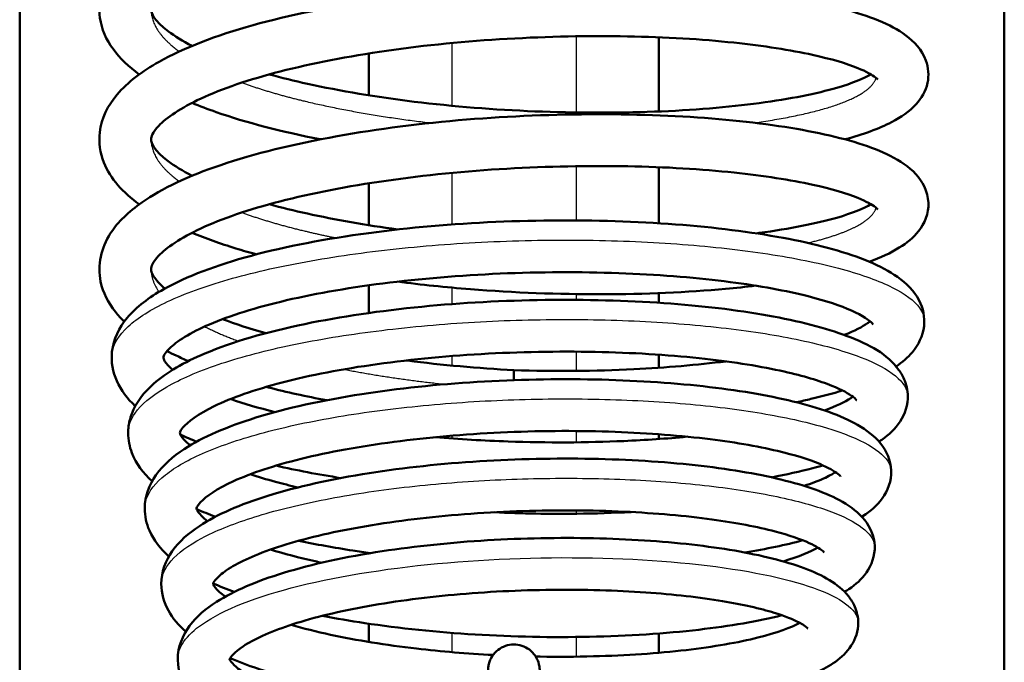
# Model space of a CAD drawing. Header units: millimetres. Extents: x 155 to 950, y -844 to 1327.
# Tile 8 of 58: x 279 to 298, y 102 to 114. Entities that reach past the tile are written whole.
import ezdxf

# ---------------------------------------------------------------- set-up
doc = ezdxf.new("R2010")
doc.units = ezdxf.units.MM
doc.header["$LTSCALE"] = 0.75
doc.layers.add('Visible', color=7, linetype='Continuous', lineweight=50)
doc.layers.add('Visible Narrow', color=7, linetype='Continuous', lineweight=25)

msp = doc.modelspace()

# ---------------------------------------------------------------- linework, layer by layer
at = {"layer": 'Visible'}
for p, q in [((279.063, 192.994, 27.449), (279.063, 89.194, 27.449)), ((298.063, 192.994, 27.422), (298.063, 89.194, 27.422))]:
    msp.add_line(p, q, dxfattribs=at)
at = {"layer": 'Visible', "extrusion": (1, -3.65325e-10, -2.41458e-11)}
msp.add_arc((106.733, 9.811, 288.599), 0.5, 0, 51.743, dxfattribs=at)
at = {"layer": 'Visible'}
for points, knots in [([(281.371, 112.942, 12.943), (280.972, 113.232, 13.724), (280.673, 113.595, 14.563), (280.56, 114.39, 16.039), (280.695, 114.759, 16.721), (281.113, 115.266, 17.905), (281.357, 115.456, 18.424), (282.108, 115.905, 19.678), (282.706, 116.147, 20.387), (284.086, 116.551, 21.536), (284.882, 116.72, 21.999), (286.526, 116.976, 22.602), (287.389, 117.069, 22.768), (289.09, 117.174, 22.816), (289.949, 117.194, 22.702), (291.562, 117.168, 22.22), (292.338, 117.121, 21.847), (293.715, 116.969, 20.89), (294.333, 116.865, 20.293), (295.364, 116.609, 18.943), (295.779, 116.456, 18.17), (296.261, 116.137, 16.941), (296.414, 116.001, 16.492), (296.583, 115.665, 15.746), (296.615, 115.487, 15.438), (296.56, 115.155, 14.818), (296.478, 115.009, 14.499), (296.258, 114.754, 13.778), (296.11, 114.649, 13.373), (295.681, 114.413, 12.394), (295.364, 114.296, 11.823), (294.987, 114.195, 11.295)], [10.617044, 10.617044, 10.617044, 10.617044, 10.894136, 10.894136, 11.121134, 11.121134, 11.300449, 11.300449, 11.58, 11.58, 11.852736, 11.852736, 12.11087, 12.11087, 12.36402, 12.36402, 12.616034, 12.616034, 12.869359, 12.869359, 13.131243, 13.131243, 13.276918, 13.276918, 13.381904, 13.381904, 13.488397, 13.488397, 13.620592, 13.620592, 13.816851, 13.816851, 13.816851, 13.816851]), ([(295.624, 115.347, 16.384), (295.624, 115.347, 16.637), (295.609, 115.365, 16.89), (295.515, 115.437, 17.575), (295.399, 115.504, 18.004), (295.023, 115.657, 18.963), (294.723, 115.746, 19.485), (293.938, 115.918, 20.513), (293.419, 115.999, 21.01), (292.224, 116.127, 21.861), (291.523, 116.168, 22.211), (290.044, 116.195, 22.682), (289.245, 116.179, 22.802), (287.671, 116.089, 22.787), (286.874, 116.01, 22.652), (285.396, 115.796, 22.148), (284.693, 115.659, 21.773), (283.484, 115.348, 20.836), (282.959, 115.167, 20.267), (282.169, 114.8, 19.023), (281.885, 114.604, 18.335), (281.618, 114.323, 16.99), (281.599, 114.245, 16.33), (281.599, 114.127, 14.775), (281.652, 113.98, 13.853), (282.051, 113.681, 12.667), (282.206, 113.586, 12.324), (282.39, 113.492, 11.997)], [97.541224, 97.541224, 97.541224, 97.541224, 97.61672, 97.61672, 97.749771, 97.749771, 97.928927, 97.928927, 98.141141, 98.141141, 98.370796, 98.370796, 98.606832, 98.606832, 98.843945, 98.843945, 99.079951, 99.079951, 99.31205, 99.31205, 99.53539, 99.53539, 99.732072, 99.732072, 100.003, 100.003, 100.118138, 100.118138, 100.118138, 100.118138]), ([(281.371, 110.436, 13.567), (281.055, 110.664, 14.18), (280.814, 110.925, 14.826), (280.614, 111.427, 15.826), (280.584, 111.63, 16.192), (280.639, 112.094, 17.051), (280.765, 112.343, 17.554), (281.146, 112.794, 18.616), (281.42, 112.998, 19.182), (282.233, 113.455, 20.467), (282.851, 113.693, 21.163), (284.262, 114.085, 22.274), (285.065, 114.248, 22.714), (286.717, 114.493, 23.274), (287.583, 114.579, 23.419), (289.282, 114.674, 23.426), (290.138, 114.689, 23.291), (291.738, 114.653, 22.77), (292.505, 114.601, 22.379), (293.859, 114.441, 21.389), (294.463, 114.334, 20.778), (295.464, 114.069, 19.402), (295.864, 113.913, 18.616), (296.326, 113.574, 17.377), (296.474, 113.422, 16.927), (296.599, 113.076, 16.223), (296.612, 112.919, 15.954), (296.545, 112.615, 15.377), (296.461, 112.478, 15.062), (296.232, 112.225, 14.327), (296.073, 112.118, 13.904), (295.641, 111.892, 12.949), (295.34, 111.784, 12.418), (294.988, 111.689, 11.924)], [5.761242, 5.761242, 5.761242, 5.761242, 5.977814, 5.977814, 6.102206, 6.102206, 6.271183, 6.271183, 6.466973, 6.466973, 6.747339, 6.747339, 7.018327, 7.018327, 7.275904, 7.275904, 7.528947, 7.528947, 7.780965, 7.780965, 8.034526, 8.034526, 8.297717, 8.297717, 8.444149, 8.444149, 8.535986, 8.535986, 8.640692, 8.640692, 8.77903, 8.77903, 8.962454, 8.962454, 8.962454, 8.962454]), ([(295.624, 112.841, 17.011), (295.624, 112.841, 17.264), (295.609, 112.859, 17.517), (295.515, 112.931, 18.202), (295.399, 112.998, 18.632), (295.023, 113.151, 19.59), (294.723, 113.24, 20.112), (293.938, 113.412, 21.14), (293.419, 113.493, 21.638), (292.223, 113.621, 22.488), (291.522, 113.662, 22.839), (290.046, 113.689, 23.308), (289.252, 113.673, 23.427), (287.682, 113.584, 23.416), (286.885, 113.505, 23.282), (285.405, 113.292, 22.779), (284.701, 113.155, 22.406), (283.492, 112.845, 21.47), (282.965, 112.664, 20.901), (282.173, 112.297, 19.659), (281.888, 112.101, 18.972), (281.618, 111.818, 17.624), (281.599, 111.739, 16.96), (281.599, 111.621, 15.405), (281.652, 111.475, 14.485), (282.05, 111.176, 13.298), (282.205, 111.081, 12.953), (282.39, 110.986, 12.624)], [102.126608, 102.126608, 102.126608, 102.126608, 102.202143, 102.202143, 102.335196, 102.335196, 102.514367, 102.514367, 102.726588, 102.726588, 102.956301, 102.956301, 103.191125, 103.191125, 103.428282, 103.428282, 103.66429, 103.66429, 103.896417, 103.896417, 104.11982, 104.11982, 104.317462, 104.317462, 104.587719, 104.587719, 104.703489, 104.703489, 104.703489, 104.703489]), ([(283.88, 112.942, 10.215), (284.114, 112.878, 10.019), (284.361, 112.817, 9.839), (285.247, 112.622, 9.279), (285.95, 112.504, 8.976), (287.429, 112.323, 8.597), (288.226, 112.26, 8.522), (289.791, 112.198, 8.623), (290.58, 112.196, 8.801), (292.044, 112.25, 9.388), (292.737, 112.308, 9.806), (293.929, 112.469, 10.82), (294.446, 112.571, 11.43), (295.128, 112.769, 12.61), (295.355, 112.867, 13.167), (295.488, 112.942, 13.743)], [100.356861, 100.356861, 100.356861, 100.356861, 100.449824, 100.449824, 100.676614, 100.676614, 100.91117, 100.91117, 101.147597, 101.147597, 101.384505, 101.384505, 101.619582, 101.619582, 101.797548, 101.797548, 101.797548, 101.797548]), ([(284.868, 111.689, 9.418), (284.865, 111.69, 9.419), (284.863, 111.69, 9.421), (284.118, 111.836, 9.802), (283.433, 112.012, 10.305), (282.692, 112.272, 11.05), (282.537, 112.331, 11.221), (282.389, 112.393, 11.397)], [10.0985773, 10.0985773, 10.0985773, 10.0985773, 10.0993954, 10.0993954, 10.3533838, 10.3533838, 10.4244279, 10.4244279, 10.4244279, 10.4244279]), ([(281.081, 108.171, 14.824), (281.018, 108.232, 14.976), (280.961, 108.295, 15.129), (280.771, 108.534, 15.681), (280.669, 108.731, 16.086), (280.558, 109.259, 17.08), (280.637, 109.6, 17.683), (280.959, 110.1, 18.777), (281.167, 110.293, 19.277), (281.81, 110.744, 20.501), (282.326, 110.984, 21.206), (283.586, 111.413, 22.434), (284.357, 111.6, 22.965), (285.969, 111.889, 23.696), (286.824, 111.999, 23.926), (288.522, 112.138, 24.094), (289.388, 112.171, 24.041), (291.033, 112.174, 23.673), (291.833, 112.142, 23.354), (293.278, 112.017, 22.496), (293.939, 111.923, 21.942), (295.051, 111.689, 20.67), (295.51, 111.549, 19.935), (296.055, 111.272, 18.751), (296.218, 111.165, 18.316), (296.483, 110.879, 17.476), (296.589, 110.684, 17.068), (296.606, 110.26, 16.296), (296.522, 110.061, 15.913), (296.305, 109.787, 15.173), (296.18, 109.688, 14.815), (295.87, 109.496, 14.061), (295.677, 109.407, 13.662), (295.456, 109.328, 13.278)], [0.979031, 0.979031, 0.979031, 0.979031, 1.031507, 1.031507, 1.168229, 1.168229, 1.37065, 1.37065, 1.541515, 1.541515, 1.80685, 1.80685, 2.08481, 2.08481, 2.344977, 2.344977, 2.598532, 2.598532, 2.850586, 2.850586, 3.104232, 3.104232, 3.362107, 3.362107, 3.50407, 3.50407, 3.639848, 3.639848, 3.768286, 3.768286, 3.885105, 3.885105, 4.019666, 4.019666, 4.019666, 4.019666]), ([(295.624, 110.335, 17.638), (295.624, 110.335, 17.891), (295.609, 110.353, 18.143), (295.515, 110.425, 18.828), (295.399, 110.492, 19.257), (295.024, 110.645, 20.216), (294.724, 110.734, 20.737), (293.939, 110.906, 21.765), (293.421, 110.986, 22.263), (292.225, 111.114, 23.114), (291.525, 111.156, 23.465), (290.046, 111.183, 23.935), (289.247, 111.167, 24.055), (287.673, 111.077, 24.042), (286.876, 110.998, 23.907), (285.397, 110.784, 23.403), (284.694, 110.647, 23.028), (283.486, 110.337, 22.092), (282.96, 110.156, 21.522), (282.17, 109.789, 20.279), (281.886, 109.593, 19.591), (281.618, 109.311, 18.246), (281.599, 109.233, 17.584), (281.599, 109.149, 16.484), (281.606, 109.109, 16.037), (281.691, 108.977, 15.223), (281.761, 108.898, 14.851), (281.865, 108.811, 14.492)], [106.712009, 106.712009, 106.712009, 106.712009, 106.787389, 106.787389, 106.920433, 106.920433, 107.099544, 107.099544, 107.311736, 107.311736, 107.541382, 107.541382, 107.777416, 107.777416, 108.014529, 108.014529, 108.250535, 108.250535, 108.48264, 108.48264, 108.705992, 108.705992, 108.902856, 108.902856, 109.03696, 109.03696, 109.151617, 109.151617, 109.151617, 109.151617]), ([(283.88, 110.436, 10.842), (284.112, 110.372, 10.648), (284.358, 110.312, 10.468), (285.152, 110.137, 9.965), (285.745, 110.033, 9.694), (286.361, 109.95, 9.506)], [104.9422586, 104.9422586, 104.9422586, 104.9422586, 105.0346586, 105.0346586, 105.2289611, 105.2289611, 105.2289611, 105.2289611]), ([(293.276, 109.875, 10.892), (293.295, 109.877, 10.907), (293.313, 109.88, 10.923), (293.925, 109.962, 11.442), (294.442, 110.065, 12.052), (295.127, 110.262, 13.233), (295.354, 110.36, 13.792), (295.488, 110.436, 14.37)], [105.9621895, 105.9621895, 105.9621895, 105.9621895, 105.9693072, 105.9693072, 106.2043948, 106.2043948, 106.3829617, 106.3829617, 106.3829617, 106.3829617]), ([(281.293, 106.543, 15.423), (281.14, 106.685, 15.798), (281.018, 106.844, 16.178), (280.858, 107.2, 16.909), (280.823, 107.398, 17.265), (280.87, 107.833, 18.067), (280.983, 108.057, 18.523), (281.317, 108.458, 19.495), (281.555, 108.637, 20.014), (282.285, 109.048, 21.258), (282.86, 109.262, 21.959), (284.198, 109.622, 23.103), (284.974, 109.771, 23.566), (286.575, 109.985, 24.177), (287.414, 110.058, 24.35), (289.071, 110.131, 24.418), (289.91, 110.134, 24.32), (291.493, 110.075, 23.872), (292.256, 110.012, 23.519), (293.621, 109.833, 22.603), (294.238, 109.713, 22.027), (295.269, 109.423, 20.72), (295.687, 109.255, 19.968), (296.172, 108.912, 18.775), (296.321, 108.77, 18.342), (296.495, 108.434, 17.594), (296.534, 108.255, 17.272), (296.492, 107.892, 16.593), (296.402, 107.718, 16.227), (296.199, 107.477, 15.572), (296.094, 107.387, 15.282), (295.975, 107.306, 14.996)], [17.978156, 17.978156, 17.978156, 17.978156, 18.105876, 18.105876, 18.226684, 18.226684, 18.379887, 18.379887, 18.557592, 18.557592, 18.829704, 18.829704, 19.096536, 19.096536, 19.347548, 19.347548, 19.594516, 19.594516, 19.84127, 19.84127, 20.090614, 20.090614, 20.348226, 20.348226, 20.490435, 20.490435, 20.599577, 20.599577, 20.721769, 20.721769, 20.81771, 20.81771, 20.81771, 20.81771]), ([(283.63, 109.469, 10.83), (283.494, 109.506, 10.935), (283.361, 109.545, 11.044), (282.93, 109.678, 11.424), (282.648, 109.779, 11.716), (282.39, 109.887, 12.025)], [5.3918493, 5.3918493, 5.3918493, 5.3918493, 5.4444933, 5.4444933, 5.5688506, 5.5688506, 5.5688506, 5.5688506]), ([(295.532, 108.119, 18.016), (295.532, 108.119, 18.192), (295.527, 108.128, 18.367), (295.47, 108.188, 19.115), (295.332, 108.289, 19.681), (294.905, 108.478, 20.722), (294.619, 108.574, 21.21), (293.858, 108.767, 22.198), (293.343, 108.862, 22.686), (292.164, 109.015, 23.512), (291.475, 109.073, 23.847), (290.026, 109.131, 24.293), (289.246, 109.133, 24.403), (287.708, 109.074, 24.376), (286.93, 109.014, 24.238), (285.487, 108.838, 23.731), (284.803, 108.721, 23.358), (283.626, 108.446, 22.432), (283.115, 108.286, 21.869), (282.353, 107.96, 20.647), (282.084, 107.785, 19.974), (281.841, 107.543, 18.668), (281.837, 107.492, 18.029), (281.838, 107.458, 16.683), (281.854, 107.378, 15.952), (282.014, 107.242, 15.267)], [1.225838, 1.225838, 1.225838, 1.225838, 1.278525, 1.278525, 1.451455, 1.451455, 1.620601, 1.620601, 1.83028, 1.83028, 2.054985, 2.054985, 2.285381, 2.285381, 2.516897, 2.516897, 2.747048, 2.747048, 2.973608, 2.973608, 3.18992, 3.18992, 3.378843, 3.378843, 3.593746, 3.593746, 3.593746, 3.593746]), ([(293.26, 108.866, 10.781), (293.074, 108.843, 10.64), (292.881, 108.822, 10.508), (291.951, 108.736, 9.931), (291.131, 108.701, 9.591), (289.466, 108.699, 9.201), (288.6, 108.73, 9.14), (287.287, 108.834, 9.257), (286.815, 108.884, 9.343), (286.355, 108.943, 9.469)], [4.35598, 4.35598, 4.35598, 4.35598, 4.4259342, 4.4259342, 4.6853551, 4.6853551, 4.9389872, 4.9389872, 5.0821263, 5.0821263, 5.0821263, 5.0821263]), ([(281.618, 105.092, 15.827), (281.444, 105.25, 16.237), (281.31, 105.428, 16.655), (281.182, 105.759, 17.302), (281.156, 105.89, 17.538), (281.156, 106.053, 17.83), (281.158, 106.085, 17.887), (281.17, 106.212, 18.116), (281.192, 106.305, 18.289), (281.309, 106.618, 18.9), (281.46, 106.809, 19.345), (281.901, 107.198, 20.376), (282.234, 107.386, 20.959), (283.161, 107.778, 22.183), (283.822, 107.971, 22.801), (285.252, 108.268, 23.716), (286.026, 108.382, 24.047), (287.595, 108.535, 24.424), (288.408, 108.579, 24.486), (289.985, 108.601, 24.354), (290.77, 108.579, 24.16), (292.22, 108.478, 23.546), (292.903, 108.397, 23.119), (294.095, 108.184, 22.084), (294.615, 108.051, 21.461), (295.466, 107.727, 20.077), (295.806, 107.547, 19.292), (296.073, 107.175, 18.373), (296.112, 107.105, 18.218), (296.184, 106.923, 17.849), (296.206, 106.803, 17.635), (296.191, 106.5, 17.091), (296.116, 106.328, 16.754), (295.914, 106.058, 16.075), (295.788, 105.951, 15.731), (295.644, 105.856, 15.392)], [13.377088, 13.377088, 13.377088, 13.377088, 13.517675, 13.517675, 13.598327, 13.598327, 13.617968, 13.617968, 13.676997, 13.676997, 13.826951, 13.826951, 14.033079, 14.033079, 14.302226, 14.302226, 14.550068, 14.550068, 14.788562, 14.788562, 15.024881, 15.024881, 15.261757, 15.261757, 15.502855, 15.502855, 15.758617, 15.758617, 15.810719, 15.810719, 15.883963, 15.883963, 15.997503, 15.997503, 16.111352, 16.111352, 16.111352, 16.111352]), ([(294.973, 107.914, 13.728), (295.175, 107.994, 14.15), (295.329, 108.074, 14.596), (295.441, 108.153, 15.151), (295.458, 108.167, 15.25), (295.473, 108.179, 15.35)], [0.7880442, 0.7880442, 0.7880442, 0.7880442, 0.9291255, 0.9291255, 0.9595214, 0.9595214, 0.9595214, 0.9595214]), ([(282.318, 107.411, 12.737), (282.238, 107.445, 12.836), (282.16, 107.48, 12.936), (282.024, 107.545, 13.121), (281.964, 107.574, 13.206), (281.906, 107.604, 13.291)], [0.72488977, 0.72488977, 0.72488977, 0.72488977, 0.76435147, 0.76435147, 0.7965382, 0.7965382, 0.7965382, 0.7965382]), ([(295.217, 106.653, 18.398), (295.217, 106.653, 18.71), (295.196, 106.681, 19.023), (295.07, 106.778, 19.787), (294.927, 106.858, 20.236), (294.5, 107.03, 21.172), (294.185, 107.125, 21.656), (293.38, 107.306, 22.596), (292.858, 107.391, 23.042), (291.678, 107.522, 23.777), (291, 107.567, 24.063), (289.59, 107.602, 24.415), (288.838, 107.592, 24.48), (287.372, 107.515, 24.375), (286.638, 107.446, 24.202), (285.293, 107.258, 23.644), (284.663, 107.137, 23.252), (283.599, 106.86, 22.309), (283.147, 106.701, 21.748), (282.504, 106.39, 20.552), (282.296, 106.229, 19.903), (282.143, 106.041, 18.672), (282.155, 106.029, 18.088), (282.158, 106.006, 17.05), (282.168, 105.964, 16.588), (282.266, 105.857, 15.955), (282.304, 105.821, 15.772), (282.352, 105.784, 15.592)], [5.65899, 5.65899, 5.65899, 5.65899, 5.752178, 5.752178, 5.893083, 5.893083, 6.065276, 6.065276, 6.268168, 6.268168, 6.484004, 6.484004, 6.704388, 6.704388, 6.925583, 6.925583, 7.145011, 7.145011, 7.359947, 7.359947, 7.562988, 7.562988, 7.736353, 7.736353, 7.874223, 7.874223, 7.930994, 7.930994, 7.930994, 7.930994]), ([(286.522, 107.423, 10.086), (286.531, 107.421, 10.083), (286.54, 107.42, 10.081), (287.21, 107.335, 9.895), (287.908, 107.272, 9.805), (288.599, 107.236, 9.811)], [109.832819, 109.832819, 109.832819, 109.832819, 109.8355624, 109.8355624, 110.0431778, 110.0431778, 110.0431778, 110.0431778]), ([(288.599, 107.233, 9.811), (289.381, 107.21, 9.821), (290.172, 107.217, 9.957), (291.537, 107.284, 10.422), (292.14, 107.336, 10.723), (292.686, 107.405, 11.096)], [0.0000146, 0.0000146, 0.0000146, 0.0000146, 0.2346075, 0.2346075, 0.4332539, 0.4332539, 0.4332539, 0.4332539]), ([(281.942, 103.642, 16.234), (281.779, 103.787, 16.61), (281.649, 103.952, 16.993), (281.508, 104.275, 17.626), (281.475, 104.421, 17.883), (281.475, 104.799, 18.546), (281.561, 105.027, 18.96), (281.83, 105.406, 19.802), (282.016, 105.567, 20.234), (282.596, 105.946, 21.319), (283.063, 106.146, 21.955), (284.206, 106.501, 23.065), (284.908, 106.655, 23.544), (286.363, 106.882, 24.194), (287.126, 106.962, 24.395), (288.645, 107.055, 24.54), (289.419, 107.07, 24.49), (290.891, 107.04, 24.157), (291.607, 106.995, 23.87), (292.9, 106.852, 23.097), (293.491, 106.753, 22.602), (294.494, 106.508, 21.458), (294.911, 106.363, 20.792), (295.407, 106.078, 19.723), (295.558, 105.965, 19.334), (295.79, 105.676, 18.598), (295.875, 105.492, 18.248), (295.888, 105.099, 17.561), (295.815, 104.906, 17.21), (295.608, 104.623, 16.521), (295.481, 104.517, 16.181), (295.329, 104.418, 15.828), (295.321, 104.412, 15.809), (295.313, 104.407, 15.789)], [8.97603, 8.97603, 8.97603, 8.97603, 9.105556, 9.105556, 9.193634, 9.193634, 9.334546, 9.334546, 9.482176, 9.482176, 9.720619, 9.720619, 9.971929, 9.971929, 10.203522, 10.203522, 10.430347, 10.430347, 10.656336, 10.656336, 10.884, 10.884, 11.118717, 11.118717, 11.247561, 11.247561, 11.365907, 11.365907, 11.484996, 11.484996, 11.597704, 11.597704, 11.604153, 11.604153, 11.604153, 11.604153]), ([(284.985, 106.654, 10.615), (284.591, 106.729, 10.808), (284.213, 106.811, 11.033), (283.847, 106.905, 11.295), (283.833, 106.909, 11.305), (283.819, 106.912, 11.315)], [0.3746371, 0.3746371, 0.3746371, 0.3746371, 0.5073065, 0.5073065, 0.5126758, 0.5126758, 0.5126758, 0.5126758]), ([(294.94, 106.843, 13.127), (294.752, 106.785, 12.866), (294.549, 106.73, 12.616), (294.24, 106.658, 12.28), (294.145, 106.637, 12.183), (294.048, 106.617, 12.088)], [21.0359627, 21.0359627, 21.0359627, 21.0359627, 21.1335132, 21.1335132, 21.1745021, 21.1745021, 21.1745021, 21.1745021]), ([(294.592, 106.458, 14.037), (294.82, 106.541, 14.472), (294.995, 106.625, 14.936), (295.114, 106.705, 15.485), (295.128, 106.715, 15.557), (295.14, 106.724, 15.629)], [5.2110881, 5.2110881, 5.2110881, 5.2110881, 5.359254, 5.359254, 5.3812634, 5.3812634, 5.3812634, 5.3812634]), ([(294.902, 105.186, 18.782), (294.902, 105.186, 19.037), (294.886, 105.206, 19.291), (294.789, 105.284, 19.963), (294.668, 105.355, 20.378), (294.296, 105.511, 21.251), (294.017, 105.599, 21.707), (293.291, 105.77, 22.606), (292.813, 105.852, 23.039), (291.72, 105.981, 23.769), (291.085, 106.028, 24.061), (289.755, 106.07, 24.438), (289.042, 106.065, 24.523), (287.643, 105.999, 24.467), (286.939, 105.938, 24.325), (285.638, 105.767, 23.835), (285.024, 105.655, 23.481), (283.977, 105.397, 22.615), (283.527, 105.247, 22.094), (282.873, 104.95, 20.972), (282.651, 104.794, 20.36), (282.468, 104.596, 19.186), (282.475, 104.57, 18.621), (282.475, 104.56, 17.344), (282.496, 104.47, 16.605), (282.689, 104.324, 15.927)], [9.895284, 9.895284, 9.895284, 9.895284, 9.971203, 9.971203, 10.100238, 10.100238, 10.259749, 10.259749, 10.450654, 10.450654, 10.655701, 10.655701, 10.865602, 10.865602, 11.07621, 11.07621, 11.28572, 11.28572, 11.491051, 11.491051, 11.685217, 11.685217, 11.852366, 11.852366, 12.068282, 12.068282, 12.068282, 12.068282]), ([(287.083, 105.943, 10.628), (287.545, 105.904, 10.534), (288.019, 105.875, 10.485), (289.242, 105.833, 10.482), (290.005, 105.836, 10.602), (291.141, 105.886, 10.973), (291.551, 105.915, 11.151), (291.94, 105.952, 11.366)], [4.327775, 4.327775, 4.327775, 4.327775, 4.4688891, 4.4688891, 4.6948641, 4.6948641, 4.8276067, 4.8276067, 4.8276067, 4.8276067]), ([(282.268, 102.191, 16.641), (282.131, 102.311, 16.948), (282.017, 102.444, 17.26), (281.847, 102.751, 17.88), (281.794, 102.93, 18.193), (281.794, 103.34, 18.892), (281.879, 103.563, 19.29), (282.14, 103.932, 20.092), (282.319, 104.087, 20.501), (282.873, 104.452, 21.529), (283.32, 104.644, 22.133), (284.412, 104.986, 23.191), (285.085, 105.135, 23.648), (286.478, 105.354, 24.268), (287.209, 105.432, 24.459), (288.66, 105.522, 24.593), (289.398, 105.538, 24.543), (290.801, 105.511, 24.221), (291.484, 105.469, 23.946), (292.716, 105.334, 23.206), (293.28, 105.24, 22.73), (294.237, 105.007, 21.635), (294.634, 104.869, 20.998), (295.107, 104.597, 19.98), (295.252, 104.488, 19.611), (295.475, 104.209, 18.918), (295.556, 104.032, 18.589), (295.57, 103.654, 17.95), (295.5, 103.467, 17.626), (295.309, 103.199, 16.992), (295.193, 103.099, 16.681), (295.036, 102.993, 16.313), (295.008, 102.975, 16.25), (294.98, 102.958, 16.188)], [4.77336, 4.77336, 4.77336, 4.77336, 4.879775, 4.879775, 4.987146, 4.987146, 5.123109, 5.123109, 5.263279, 5.263279, 5.490383, 5.490383, 5.730891, 5.730891, 5.95254, 5.95254, 6.168851, 6.168851, 6.384415, 6.384415, 6.601998, 6.601998, 6.826288, 6.826288, 6.948519, 6.948519, 7.060255, 7.060255, 7.171409, 7.171409, 7.274577, 7.274577, 7.29575, 7.29575, 7.29575, 7.29575]), ([(294.563, 105.398, 13.512), (294.499, 105.379, 13.427), (294.433, 105.361, 13.344), (294.124, 105.279, 12.97), (293.857, 105.22, 12.693), (293.571, 105.167, 12.437)], [16.3328293, 16.3328293, 16.3328293, 16.3328293, 16.3651371, 16.3651371, 16.4805397, 16.4805397, 16.4805397, 16.4805397]), ([(294.2, 105.002, 14.342), (294.345, 105.049, 14.593), (294.471, 105.097, 14.854), (294.671, 105.188, 15.377), (294.749, 105.232, 15.64), (294.804, 105.269, 15.908)], [9.43627, 9.43627, 9.43627, 9.43627, 9.5236943, 9.5236943, 9.6064467, 9.6064467, 9.6064467, 9.6064467]), ([(283.513, 105.226, 13.405), (283.664, 105.176, 13.227), (283.826, 105.128, 13.059), (284.135, 105.044, 12.771), (284.281, 105.008, 12.648), (284.431, 104.973, 12.531)], [8.1854402, 8.1854402, 8.1854402, 8.1854402, 8.2566658, 8.2566658, 8.3145436, 8.3145436, 8.3145436, 8.3145436]), ([(294.587, 103.719, 19.158), (294.587, 103.719, 19.315), (294.581, 103.727, 19.471), (294.53, 103.773, 20.024), (294.437, 103.836, 20.416), (294.138, 103.973, 21.225), (293.911, 104.052, 21.643), (293.301, 104.212, 22.496), (292.885, 104.292, 22.922), (291.912, 104.425, 23.664), (291.334, 104.476, 23.976), (290.104, 104.533, 24.412), (289.436, 104.538, 24.536), (288.106, 104.495, 24.57), (287.427, 104.446, 24.48), (286.158, 104.301, 24.096), (285.55, 104.202, 23.798), (284.497, 103.969, 23.041), (284.033, 103.832, 22.574), (283.328, 103.55, 21.547), (283.068, 103.399, 20.975), (282.81, 103.176, 19.854), (282.794, 103.113, 19.298), (282.794, 103.108, 18.201), (282.777, 103.108, 17.644), (282.882, 102.984, 16.819), (282.944, 102.927, 16.537), (283.03, 102.866, 16.265)], [13.931335, 13.931335, 13.931335, 13.931335, 13.978177, 13.978177, 14.098306, 14.098306, 14.240282, 14.240282, 14.416666, 14.416666, 14.60953, 14.60953, 14.808357, 14.808357, 15.008875, 15.008875, 15.208483, 15.208483, 15.404401, 15.404401, 15.59172, 15.59172, 15.755891, 15.755891, 15.920763, 15.920763, 16.008083, 16.008083, 16.008083, 16.008083]), ([(288.22, 104.493, 11.164), (288.752, 104.468, 11.142), (289.291, 104.459, 11.182), (290.168, 104.469, 11.353), (290.521, 104.48, 11.452), (290.863, 104.498, 11.578)], [8.7251513, 8.7251513, 8.7251513, 8.7251513, 8.8844383, 8.8844383, 8.993279, 8.993279, 8.993279, 8.993279]), ([(288.101, 99.367, 13.188), (287.614, 99.395, 13.216), (287.13, 99.437, 13.302), (286.028, 99.569, 13.628), (285.414, 99.673, 13.923), (284.324, 99.926, 14.677), (283.834, 100.077, 15.146), (283.004, 100.435, 16.217), (282.662, 100.642, 16.84), (282.241, 101.113, 17.929), (282.113, 101.378, 18.4), (282.113, 101.891, 19.254), (282.205, 102.12, 19.657), (282.476, 102.483, 20.444), (282.653, 102.632, 20.834), (283.201, 102.982, 21.811), (283.637, 103.165, 22.383), (284.702, 103.492, 23.381), (285.357, 103.634, 23.808), (286.699, 103.839, 24.373), (287.395, 103.911, 24.541), (288.773, 103.993, 24.642), (289.472, 104.006, 24.583), (290.804, 103.978, 24.254), (291.452, 103.935, 23.977), (292.615, 103.803, 23.249), (293.143, 103.713, 22.788), (294.035, 103.488, 21.729), (294.403, 103.357, 21.116), (294.83, 103.097, 20.178), (294.955, 102.999, 19.861), (295.104, 102.812, 19.405), (295.146, 102.745, 19.261), (295.219, 102.577, 18.942), (295.244, 102.47, 18.767), (295.245, 102.202, 18.33), (295.19, 102.044, 18.062), (295.027, 101.793, 17.51), (294.921, 101.694, 17.223), (294.58, 101.45, 16.407), (294.305, 101.33, 15.883), (293.496, 101.072, 14.721), (292.887, 100.949, 14.11), (291.825, 100.815, 13.394), (291.428, 100.779, 13.181), (291.015, 100.753, 13.01)], [0.049773, 0.049773, 0.049773, 0.049773, 0.195493, 0.195493, 0.396902, 0.396902, 0.600439, 0.600439, 0.817318, 0.817318, 0.978231, 0.978231, 1.116232, 1.116232, 1.250735, 1.250735, 1.468407, 1.468407, 1.699313, 1.699313, 1.909538, 1.909538, 2.114599, 2.114599, 2.321098, 2.321098, 2.528034, 2.528034, 2.741756, 2.741756, 2.847173, 2.847173, 2.896256, 2.896256, 2.957502, 2.957502, 3.050089, 3.050089, 3.145991, 3.145991, 3.325012, 3.325012, 3.577717, 3.577717, 3.711317, 3.711317, 3.711317, 3.711317]), ([(285.83, 103.705, 11.65), (285.716, 103.721, 11.694), (285.604, 103.737, 11.741), (285.131, 103.81, 11.952), (284.781, 103.874, 12.144), (284.451, 103.944, 12.362)], [12.753616, 12.753616, 12.753616, 12.753616, 12.790405, 12.790405, 12.9104611, 12.9104611, 12.9104611, 12.9104611]), ([(283.902, 103.774, 13.805), (284.163, 103.693, 13.523), (284.453, 103.617, 13.265), (284.805, 103.538, 13.007), (284.848, 103.529, 12.977), (284.891, 103.52, 12.947)], [12.3199716, 12.3199716, 12.3199716, 12.3199716, 12.4372176, 12.4372176, 12.4530624, 12.4530624, 12.4530624, 12.4530624]), ([(294.274, 102.25, 19.527), (294.274, 102.25, 19.566), (294.273, 102.25, 19.605), (294.264, 102.261, 20.016), (294.207, 102.311, 20.387), (293.992, 102.425, 21.125), (293.825, 102.492, 21.496), (293.353, 102.637, 22.29), (293.013, 102.715, 22.705), (292.189, 102.852, 23.462), (291.682, 102.909, 23.798), (290.575, 102.986, 24.315), (289.955, 103.004, 24.491), (288.706, 102.99, 24.641), (288.061, 102.958, 24.618), (286.827, 102.847, 24.373), (286.222, 102.765, 24.146), (285.144, 102.564, 23.526), (284.656, 102.442, 23.124), (283.881, 102.181, 22.214), (283.573, 102.038, 21.698), (283.203, 101.794, 20.646), (283.128, 101.689, 20.099), (283.106, 101.637, 19.092), (283.106, 101.673, 18.625), (283.122, 101.636, 17.853), (283.147, 101.595, 17.544), (283.288, 101.458, 16.793), (283.446, 101.349, 16.353), (283.891, 101.132, 15.523), (284.191, 101.02, 15.127), (284.925, 100.805, 14.398), (285.38, 100.702, 14.068), (286.398, 100.527, 13.542), (286.978, 100.455, 13.352), (287.744, 100.392, 13.226), (287.922, 100.379, 13.205), (288.101, 100.368, 13.192)], [17.770515, 17.770515, 17.770515, 17.770515, 17.782233, 17.782233, 17.893682, 17.893682, 18.015319, 18.015319, 18.174385, 18.174385, 18.353441, 18.353441, 18.541819, 18.541819, 18.730751, 18.730751, 18.920908, 18.920908, 19.108556, 19.108556, 19.288042, 19.288042, 19.45113, 19.45113, 19.590737, 19.590737, 19.683213, 19.683213, 19.823804, 19.823804, 19.973342, 19.973342, 20.140938, 20.140938, 20.320943, 20.320943, 20.374593, 20.374593, 20.374593, 20.374593]), ([(293.772, 102.505, 14.267), (293.312, 102.391, 13.735), (292.766, 102.297, 13.262), (291.523, 102.153, 12.486), (290.8, 102.106, 12.186), (289.339, 102.076, 11.846), (288.584, 102.09, 11.793), (287.119, 102.179, 11.923), (286.391, 102.254, 12.107), (285.442, 102.397, 12.513), (285.169, 102.444, 12.652), (284.908, 102.496, 12.807)], [7.5272506, 7.5272506, 7.5272506, 7.5272506, 7.7401907, 7.7401907, 7.9690241, 7.9690241, 8.190217, 8.190217, 8.410935, 8.410935, 8.5030268, 8.5030268, 8.5030268, 8.5030268]), ([(284.301, 102.322, 14.209), (284.535, 102.254, 13.976), (284.791, 102.189, 13.762), (285.564, 102.022, 13.224), (286.131, 101.931, 12.95), (287.197, 101.807, 12.625), (287.697, 101.766, 12.538), (288.198, 101.74, 12.512)], [16.2573016, 16.2573016, 16.2573016, 16.2573016, 16.358133, 16.358133, 16.5443433, 16.5443433, 16.6944783, 16.6944783, 16.6944783, 16.6944783]), ([(289.02, 101.71, 12.525), (289.048, 101.71, 12.528), (289.075, 101.709, 12.53), (289.451, 101.703, 12.567), (289.796, 101.705, 12.63), (290.766, 101.73, 12.895), (291.379, 101.772, 13.175), (292.452, 101.897, 13.898), (292.93, 101.98, 14.348), (293.67, 102.165, 15.343), (293.955, 102.271, 15.896), (294.117, 102.359, 16.479)], [16.7766182, 16.7766182, 16.7766182, 16.7766182, 16.785043, 16.785043, 16.8896704, 16.8896704, 17.086736, 17.086736, 17.2796904, 17.2796904, 17.4628989, 17.4628989, 17.4628989, 17.4628989]), ([(288.101, 101.443, 20.243), (288.101, 101.47, 20.243), (288.103, 101.498, 20.243), (288.112, 101.552, 20.243), (288.119, 101.579, 20.243), (288.137, 101.631, 20.243), (288.148, 101.658, 20.243), (288.188, 101.731, 20.243), (288.222, 101.774, 20.243), (288.302, 101.847, 20.243), (288.348, 101.878, 20.243), (288.446, 101.921, 20.243), (288.5, 101.935, 20.243), (288.607, 101.945, 20.243), (288.662, 101.941, 20.243), (288.767, 101.916, 20.243), (288.818, 101.895, 20.243), (288.91, 101.837, 20.243), (288.952, 101.799, 20.243), (289.009, 101.729, 20.243), (289.028, 101.699, 20.243), (289.049, 101.658, 20.243), (289.054, 101.647, 20.243), (289.079, 101.586, 20.243), (289.092, 101.532, 20.243), (289.097, 101.466, 20.243), (289.097, 101.454, 20.243), (289.097, 101.443, 20.243)], [0, 0, 0, 0, 0.0083319, 0.0083319, 0.0164394, 0.0164394, 0.0250844, 0.0250844, 0.0412735, 0.0412735, 0.0574301, 0.0574301, 0.0735787, 0.0735787, 0.0897467, 0.0897467, 0.1059492, 0.1059492, 0.1223702, 0.1223702, 0.1328907, 0.1328907, 0.1363809, 0.1363809, 0.1527215, 0.1527215, 0.1562222, 0.1562222, 0.1562222, 0.1562222]), ([(288.101, 100.744, 12.514), (288.097, 100.744, 12.514), (288.093, 100.744, 12.514), (287.391, 100.782, 12.554), (286.692, 100.849, 12.707), (285.394, 101.035, 13.215), (284.78, 101.156, 13.577), (283.827, 101.412, 14.359), (283.451, 101.538, 14.756), (283.127, 101.68, 15.184)], [4.0082555, 4.0082555, 4.0082555, 4.0082555, 4.0093502, 4.0093502, 4.2195515, 4.2195515, 4.4311854, 4.4311854, 4.5970813, 4.5970813, 4.5970813, 4.5970813])]:
    msp.add_open_spline(points, degree=3, knots=knots, dxfattribs=at)
at = {"layer": 'Visible', "extrusion": (1, 0, 0)}
for points, knots in [([(291.399, 113.658, -48.302), (291.399, 113.349, -48.17), (291.399, 112.87, -47.962), (291.399, 112.395, -47.749), (291.399, 112.227, -47.673)], [0.248106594, 0.248106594, 0.248106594, 0.248106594, 0.25, 0.251045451, 0.251045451, 0.251045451, 0.251045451]), ([(285.799, 113.346, -48.168), (285.799, 113.141, -48.079), (285.799, 112.872, -47.961), (285.799, 112.604, -47.842), (285.799, 112.539, -47.813)], [0.248743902, 0.248743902, 0.248743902, 0.248743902, 0.25, 0.250401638, 0.250401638, 0.250401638, 0.250401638])]:
    msp.add_open_spline(points, degree=3, knots=knots, dxfattribs=at)
for points in [[(291.399, 111.152, -47.179), (291.399, 110.789, -47.009), (291.399, 110.429, -46.837), (291.399, 110.069, -46.663)], [(285.799, 110.84, -47.032), (285.799, 110.57, -46.904), (285.799, 110.301, -46.775), (285.799, 110.033, -46.645)], [(285.799, 108.872, -46.071), (285.799, 108.694, -45.982), (285.799, 108.516, -45.891), (285.799, 108.338, -45.8)], [(291.399, 108.721, -45.995), (291.399, 108.659, -45.964), (291.399, 108.597, -45.932), (291.399, 108.535, -45.901)], [(291.399, 107.533, -45.385), (291.399, 107.449, -45.341), (291.399, 107.366, -45.297), (291.399, 107.282, -45.253)], [(291.399, 105.998, -44.567), (291.399, 105.968, -44.551), (291.399, 105.937, -44.534), (291.399, 105.907, -44.517)], [(285.799, 103.709, -43.292), (285.799, 103.706, -43.29), (285.799, 103.703, -43.288), (285.799, 103.7, -43.287)], [(285.799, 102.343, -42.502), (285.799, 102.226, -42.434), (285.799, 102.108, -42.365), (285.799, 101.991, -42.296)], [(291.399, 102.155, -42.392), (291.399, 102.031, -42.319), (291.399, 101.907, -42.246), (291.399, 101.783, -42.173)]]:
    msp.add_open_spline(points, degree=3, dxfattribs=at)
at = {"layer": 'Visible'}
for points in [[(282.979, 108.221, 12.384), (283.229, 108.125, 12.076), (283.51, 108.034, 11.787), (283.814, 107.948, 11.525)], [(283.13, 106.679, 13.008), (283.386, 106.59, 12.688), (283.675, 106.504, 12.39), (283.99, 106.426, 12.122)], [(282.478, 105.855, 13.392), (282.369, 105.899, 13.529), (282.264, 105.944, 13.67), (282.165, 105.99, 13.813)], [(285.26, 105.154, 11.191), (284.822, 105.223, 11.395), (284.402, 105.303, 11.641), (284.011, 105.393, 11.923)], [(282.838, 104.406, 13.81), (282.711, 104.454, 13.962), (282.591, 104.504, 14.119), (282.478, 104.556, 14.279)], [(294.175, 103.952, 13.893), (293.846, 103.863, 13.485), (293.469, 103.784, 13.108), (293.056, 103.717, 12.774)], [(293.794, 103.546, 14.643), (294.097, 103.635, 15.116), (294.331, 103.735, 15.642), (294.462, 103.813, 16.19)], [(283.202, 102.956, 14.231), (283.059, 103.009, 14.394), (282.924, 103.063, 14.563), (282.797, 103.12, 14.737)]]:
    msp.add_open_spline(points, degree=3, dxfattribs=at)
at = {"layer": 'Visible Narrow'}
for points, weights, knots in [([(281.599, 114.195, 15.676), (281.599, 113.843, 14.557), (281.981, 113.51, 13.498), (282.054, 113.446, 13.295), (282.141, 113.383, 13.096)], [0.975602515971, 0.974180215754, 1, 0.994927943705, 0.990907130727], [-0.093864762, -0.093864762, -0.093864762, -0.091666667, -0.091666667, -0.091234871, -0.091234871, -0.091234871]), ([(293.24, 112.008, 10.822), (294.716, 112.215, 12.118), (295.293, 112.564, 13.974), (295.544, 112.716, 14.784), (295.589, 112.875, 15.628)], [0.989127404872, 0.957285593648, 1, 0.98092574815, 0.97671872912], [-0.078636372, -0.078636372, -0.078636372, -0.075, -0.075, -0.073376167, -0.073376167, -0.073376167]), ([(283.35, 112.783, 11.256), (283.901, 112.583, 10.662), (284.584, 112.421, 10.209), (285.69, 112.158, 9.477), (287.005, 112.006, 9.198)], [0.976978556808, 0.981485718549, 1, 0.970350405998, 0.976623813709], [-0.089076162, -0.089076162, -0.089076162, -0.0875, -0.0875, -0.084975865, -0.084975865, -0.084975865]), ([(281.599, 111.689, 16.303), (281.599, 111.337, 15.184), (281.981, 111.004, 14.125), (282.054, 110.94, 13.922), (282.141, 110.877, 13.724)], [0.975602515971, 0.974180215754, 1, 0.994934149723, 0.990916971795], [-0.052198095, -0.052198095, -0.052198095, -0.05, -0.05, -0.049568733, -0.049568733, -0.049568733]), ([(283.35, 110.276, 11.883), (283.901, 110.077, 11.289), (284.584, 109.915, 10.836), (284.866, 109.848, 10.65), (285.165, 109.787, 10.491)], [0.976978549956, 0.981485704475, 1, 0.992279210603, 0.986994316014], [-0.047409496, -0.047409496, -0.047409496, -0.045833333, -0.045833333, -0.045176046, -0.045176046, -0.045176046]), ([(294.27, 109.69, 12.574), (294.952, 109.852, 13.506), (295.293, 110.058, 14.602), (295.544, 110.21, 15.411), (295.589, 110.368, 16.256)], [0.975586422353, 0.974335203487, 1, 0.980925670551, 0.97671869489], [-0.035518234, -0.035518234, -0.035518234, -0.033333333, -0.033333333, -0.031709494, -0.031709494, -0.031709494])]:
    msp.add_rational_spline(points, weights, degree=2, knots=knots, dxfattribs=at)
at = {"layer": 'Visible Narrow', "extrusion": (1, 0, 0)}
for points, knots in [([(289.799, 113.676, -46.569), (289.799, 113.598, -46.534), (289.799, 113.106, -46.317), (289.799, 112.617, -46.096), (289.799, 112.208, -45.906)], [0.249513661, 0.249513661, 0.249513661, 0.249513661, 0.25, 0.252581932, 0.252581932, 0.252581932, 0.252581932]), ([(287.399, 113.548, -46.512), (287.399, 113.512, -46.496), (287.399, 113.107, -46.317), (287.399, 112.704, -46.135), (287.399, 112.337, -45.966)], [0.249781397, 0.249781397, 0.249781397, 0.249781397, 0.25, 0.252310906, 0.252310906, 0.252310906, 0.252310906])]:
    msp.add_open_spline(points, degree=3, knots=knots, dxfattribs=at)
for points in [[(289.799, 111.17, -45.417), (289.799, 110.82, -45.249), (289.799, 110.471, -45.079), (289.799, 110.124, -44.907)], [(287.399, 111.041, -45.355), (287.399, 110.708, -45.195), (287.399, 110.376, -45.032), (287.399, 110.045, -44.867)], [(287.399, 108.828, -44.252), (287.399, 108.721, -44.197), (287.399, 108.615, -44.142), (287.399, 108.509, -44.087)], [(289.799, 108.703, -44.187), (289.799, 108.666, -44.168), (289.799, 108.629, -44.149), (289.799, 108.592, -44.13)], [(289.799, 107.592, -43.605), (289.799, 107.468, -43.539), (289.799, 107.345, -43.472), (289.799, 107.221, -43.406)], [(287.399, 107.507, -43.559), (287.399, 107.446, -43.527), (287.399, 107.385, -43.494), (287.399, 107.325, -43.462)], [(289.799, 106.061, -42.773), (289.799, 105.988, -42.733), (289.799, 105.915, -42.693), (289.799, 105.843, -42.653)], [(287.399, 105.971, -42.724), (287.399, 105.953, -42.714), (287.399, 105.936, -42.704), (287.399, 105.918, -42.694)], [(289.799, 104.529, -41.913), (289.799, 104.507, -41.9), (289.799, 104.486, -41.888), (289.799, 104.464, -41.876)], [(287.399, 102.166, -40.533), (287.399, 102.042, -40.459), (287.399, 101.918, -40.385), (287.399, 101.794, -40.311)], [(289.799, 102.087, -40.486), (289.799, 101.96, -40.41), (289.799, 101.834, -40.335), (289.799, 101.708, -40.259)]]:
    msp.add_open_spline(points, degree=3, dxfattribs=at)
at = {"layer": 'Visible Narrow'}
for points, knots in [([(280.837, 107.476, 17.41), (280.837, 107.506, 17.516), (280.84, 107.536, 17.622), (280.871, 107.739, 18.338), (280.977, 107.911, 18.946), (281.338, 108.245, 20.12), (281.594, 108.407, 20.686), (282.242, 108.711, 21.741), (282.634, 108.854, 22.23), (283.531, 109.112, 23.102), (284.036, 109.228, 23.485), (285.128, 109.427, 24.12), (285.716, 109.511, 24.372), (286.939, 109.641, 24.731), (287.574, 109.687, 24.837), (288.855, 109.743, 24.897), (289.5, 109.751, 24.85), (290.761, 109.73, 24.606), (291.378, 109.701, 24.408), (292.544, 109.607, 23.872), (293.095, 109.542, 23.534), (294.096, 109.383, 22.738), (294.547, 109.289, 22.279), (295.323, 109.076, 21.269), (295.647, 108.958, 20.717), (296.15, 108.707, 19.552), (296.327, 108.574, 18.939), (296.489, 108.352, 17.922), (296.52, 108.266, 17.525), (296.52, 108.179, 17.128)], [-0.14978825, -0.14978825, -0.14978825, -0.14978825, -0.1484375, -0.1484375, -0.140625, -0.140625, -0.1328125, -0.1328125, -0.125, -0.125, -0.1171875, -0.1171875, -0.109375, -0.109375, -0.1015625, -0.1015625, -0.09375, -0.09375, -0.0859375, -0.0859375, -0.078125, -0.078125, -0.0703125, -0.0703125, -0.0625, -0.0625, -0.0546875, -0.0546875, -0.04979377, -0.04979377, -0.04979377, -0.04979377]), ([(281.156, 106.021, 17.773), (281.156, 106.15, 18.225), (281.201, 106.279, 18.678), (281.405, 106.57, 19.7), (281.593, 106.731, 20.263), (282.108, 107.037, 21.328), (282.434, 107.183, 21.83), (283.204, 107.452, 22.743), (283.648, 107.575, 23.154), (284.627, 107.792, 23.859), (285.162, 107.885, 24.153), (286.293, 108.039, 24.607), (286.889, 108.099, 24.766), (288.104, 108.183, 24.94), (288.723, 108.207, 24.954), (289.95, 108.217, 24.835), (290.557, 108.204, 24.703), (291.721, 108.143, 24.298), (292.279, 108.095, 24.025), (293.311, 107.968, 23.357), (293.785, 107.889, 22.96), (294.623, 107.705, 22.066), (294.985, 107.601, 21.569), (295.577, 107.375, 20.503), (295.806, 107.252, 19.934), (296.116, 106.998, 18.758), (296.197, 106.867, 18.151), (296.201, 106.731, 17.526), (296.201, 106.728, 17.51), (296.201, 106.724, 17.493)], [-0.34978674, -0.34978674, -0.34978674, -0.34978674, -0.34375, -0.34375, -0.3359375, -0.3359375, -0.328125, -0.328125, -0.3203125, -0.3203125, -0.3125, -0.3125, -0.3046875, -0.3046875, -0.296875, -0.296875, -0.2890625, -0.2890625, -0.28125, -0.28125, -0.2734375, -0.2734375, -0.265625, -0.265625, -0.2578125, -0.2578125, -0.25, -0.25, -0.24978851, -0.24978851, -0.24978851, -0.24978851]), ([(281.475, 104.566, 18.138), (281.475, 104.626, 18.346), (281.485, 104.685, 18.554), (281.558, 104.904, 19.32), (281.682, 105.063, 19.872), (282.068, 105.368, 20.933), (282.329, 105.515, 21.44), (282.973, 105.791, 22.38), (283.355, 105.919, 22.811), (284.218, 106.149, 23.571), (284.699, 106.252, 23.9), (285.731, 106.426, 24.435), (286.282, 106.497, 24.641), (287.421, 106.607, 24.917), (288.01, 106.644, 24.986), (289.188, 106.684, 24.985), (289.779, 106.686, 24.914), (290.926, 106.657, 24.634), (291.483, 106.625, 24.425), (292.53, 106.529, 23.882), (293.02, 106.465, 23.547), (293.903, 106.312, 22.772), (294.297, 106.221, 22.331), (294.963, 106.021, 21.369), (295.236, 105.911, 20.847), (295.644, 105.677, 19.755), (295.779, 105.555, 19.184), (295.869, 105.376, 18.356), (295.882, 105.323, 18.107), (295.882, 105.269, 17.857)], [-0.54977091, -0.54977091, -0.54977091, -0.54977091, -0.546875, -0.546875, -0.5390625, -0.5390625, -0.53125, -0.53125, -0.5234375, -0.5234375, -0.515625, -0.515625, -0.5078125, -0.5078125, -0.5, -0.5, -0.4921875, -0.4921875, -0.484375, -0.484375, -0.4765625, -0.4765625, -0.46875, -0.46875, -0.4609375, -0.4609375, -0.453125, -0.453125, -0.44977961, -0.44977961, -0.44977961, -0.44977961]), ([(281.794, 103.111, 18.501), (281.794, 103.26, 19.02), (281.858, 103.41, 19.54), (282.117, 103.706, 20.567), (282.316, 103.853, 21.072), (282.835, 104.131, 22.023), (283.156, 104.262, 22.467), (283.902, 104.503, 23.268), (284.327, 104.612, 23.624), (285.255, 104.803, 24.226), (285.758, 104.885, 24.471), (286.813, 105.016, 24.837), (287.365, 105.066, 24.956), (288.484, 105.133, 25.062), (289.052, 105.15, 25.048), (290.169, 105.149, 24.886), (290.718, 105.132, 24.738), (291.765, 105.067, 24.316), (292.262, 105.019, 24.043), (293.176, 104.895, 23.386), (293.593, 104.819, 23.002), (294.318, 104.645, 22.148), (294.628, 104.548, 21.677), (295.121, 104.337, 20.674), (295.304, 104.224, 20.143), (295.515, 104.012, 19.146), (295.563, 103.913, 18.683), (295.563, 103.814, 18.22)], [-0.74976373, -0.74976373, -0.74976373, -0.74976373, -0.7421875, -0.7421875, -0.734375, -0.734375, -0.7265625, -0.7265625, -0.71875, -0.71875, -0.7109375, -0.7109375, -0.703125, -0.703125, -0.6953125, -0.6953125, -0.6875, -0.6875, -0.6796875, -0.6796875, -0.671875, -0.671875, -0.6640625, -0.6640625, -0.65625, -0.65625, -0.64976445, -0.64976445, -0.64976445, -0.64976445]), ([(282.113, 101.654, 18.86), (282.113, 101.886, 19.661), (282.274, 102.119, 20.464), (282.988, 102.614, 22.157), (283.635, 102.868, 23.009), (285.277, 103.276, 24.317), (286.27, 103.43, 24.773), (288.37, 103.611, 25.176), (289.476, 103.638, 25.123), (291.542, 103.566, 24.513), (292.5, 103.467, 23.957), (294.04, 103.175, 22.466), (294.621, 102.982, 21.533), (295.105, 102.661, 20.012), (295.203, 102.55, 19.485), (295.241, 102.411, 18.831), (295.244, 102.385, 18.709), (295.244, 102.359, 18.586)], [-0.9497809, -0.9497809, -0.9497809, -0.9497809, -0.9375, -0.9375, -0.921875, -0.921875, -0.90625, -0.90625, -0.890625, -0.890625, -0.875, -0.875, -0.859375, -0.859375, -0.8515625, -0.8515625, -0.8497607, -0.8497607, -0.8497607, -0.8497607])]:
    msp.add_open_spline(points, degree=3, knots=knots, dxfattribs=at)
at = {"layer": 'Visible Narrow', "extrusion": (-0.00104, -0.953904, 0.30011)}
msp.add_rational_spline([(281.599, 109.183, 16.93), (281.599, 108.962, 16.227), (281.752, 108.746, 15.54)], [0.975602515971, 0.97470946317, 0.984556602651], degree=2, dxfattribs=at)
at = {"layer": 'Visible Narrow', "extrusion": (-0.035874, -0.956815, 0.288474)}
msp.add_rational_spline([(282.63, 108.077, 13.438), (282.922, 107.929, 12.984), (283.285, 107.794, 12.581)], [0.97778791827, 0.974051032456, 0.976493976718], degree=2, dxfattribs=at)
at = {"layer": 'Visible Narrow', "extrusion": (0.057001, 0.964139, -0.259205)}
msp.add_rational_spline([(285.319, 107.251, 11.039), (286.245, 107.072, 10.578), (287.274, 106.963, 10.4)], [0.984483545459, 0.970553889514, 0.978291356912], degree=2, dxfattribs=at)

doc.saveas('drawing.dxf')
